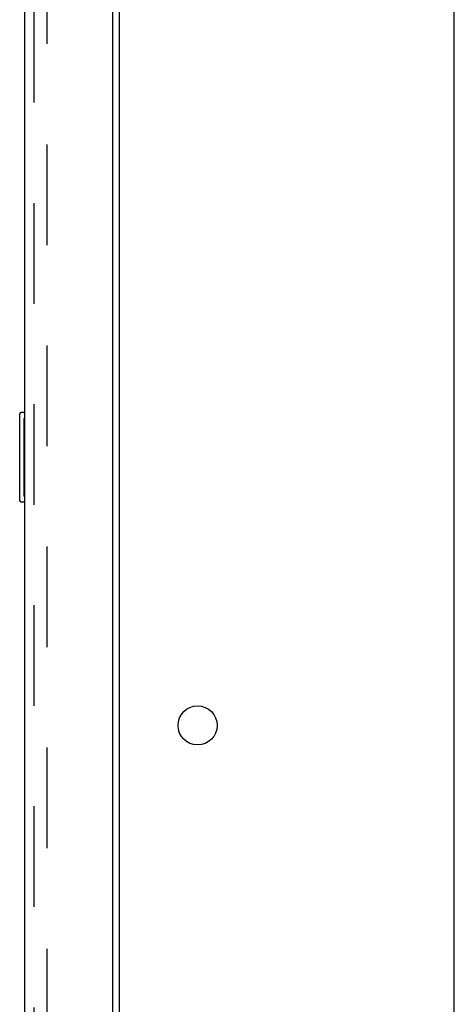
# Model space of a CAD drawing. Header units: inches. Extents: x 0 to 204, y 0 to 132.
# Tile 105 of 112: x 113.31 to 118.18, y 53.92 to 64.93. Entities that reach past the tile are written whole.
import ezdxf

# ---------------------------------------------------------------- set-up
doc = ezdxf.new("R2010")
doc.units = ezdxf.units.IN
doc.header["$LTSCALE"] = 11.243375
doc.header["$MEASUREMENT"] = 0
doc.linetypes.add('HIDDEN', pattern=[0.2, 0.1, -0.1])
doc.layers.get('0').update_dxf_attribs({"linetype": 'CONTINUOUS'})
doc.layers.add('DEFAULT_2', color=8, linetype='HIDDEN')
doc.layers.add('DOOR_ASSEMBLY', color=7, linetype='CONTINUOUS')

msp = doc.modelspace()

# ---------------------------------------------------------------- linework, layer by layer
at = {"color": 3, "linetype": 'Continuous'}
for p, q in [((114.427, 12.738), (114.427, 85.842)), ((118.177, 11.415), (118.177, 85.79))]:
    msp.add_line(p, q, dxfattribs=at)
msp.add_circle((115.302, 57.04), 0.219, dxfattribs=at)
at = {"layer": 'DEFAULT_2', "color": 8, "linetype": 'HIDDEN'}
msp.add_line((113.615, 86.024), (113.615, 12.555), dxfattribs=at)
at = {"layer": 'DOOR_ASSEMBLY', "color": 3, "linetype": 'Continuous'}
for p, q in [((114.348, 86.416), (114.348, 12.164)), ((113.369, 12.286), (113.369, 86.293))]:
    msp.add_line(p, q, dxfattribs=at)
at = {"layer": 'DOOR_ASSEMBLY', "color": 8, "linetype": 'HIDDEN'}
msp.add_line((113.473, 12.286), (113.473, 86.293), dxfattribs=at)
at = {"layer": 'DOOR_ASSEMBLY', "color": 7, "linetype": 'Continuous'}
for p, q in [((113.309, 60.525), (113.309, 59.555)), ((113.369, 60.54), (113.324, 60.54)), ((113.356, 60.44), (113.356, 59.64)), ((113.324, 59.54), (113.369, 59.54))]:
    msp.add_line(p, q, dxfattribs=at)
for points in [[(113.354, 60.476), (113.355, 60.47), (113.355, 60.464), (113.356, 60.458), (113.356, 60.452), (113.356, 60.446), (113.356, 60.44)], [(113.356, 59.64), (113.356, 59.633), (113.356, 59.627), (113.356, 59.621), (113.355, 59.615), (113.355, 59.609), (113.354, 59.603)]]:
    msp.add_lwpolyline(points, dxfattribs=at)
for centre, start, end in [((113.324, 60.525), 90, 180), ((113.354, 60.525), 0, 90), ((113.324, 59.555), 180, 270), ((113.354, 59.555), 270, 360)]:
    msp.add_arc(centre, 0.015, start, end, dxfattribs=at)

doc.saveas('drawing.dxf')
